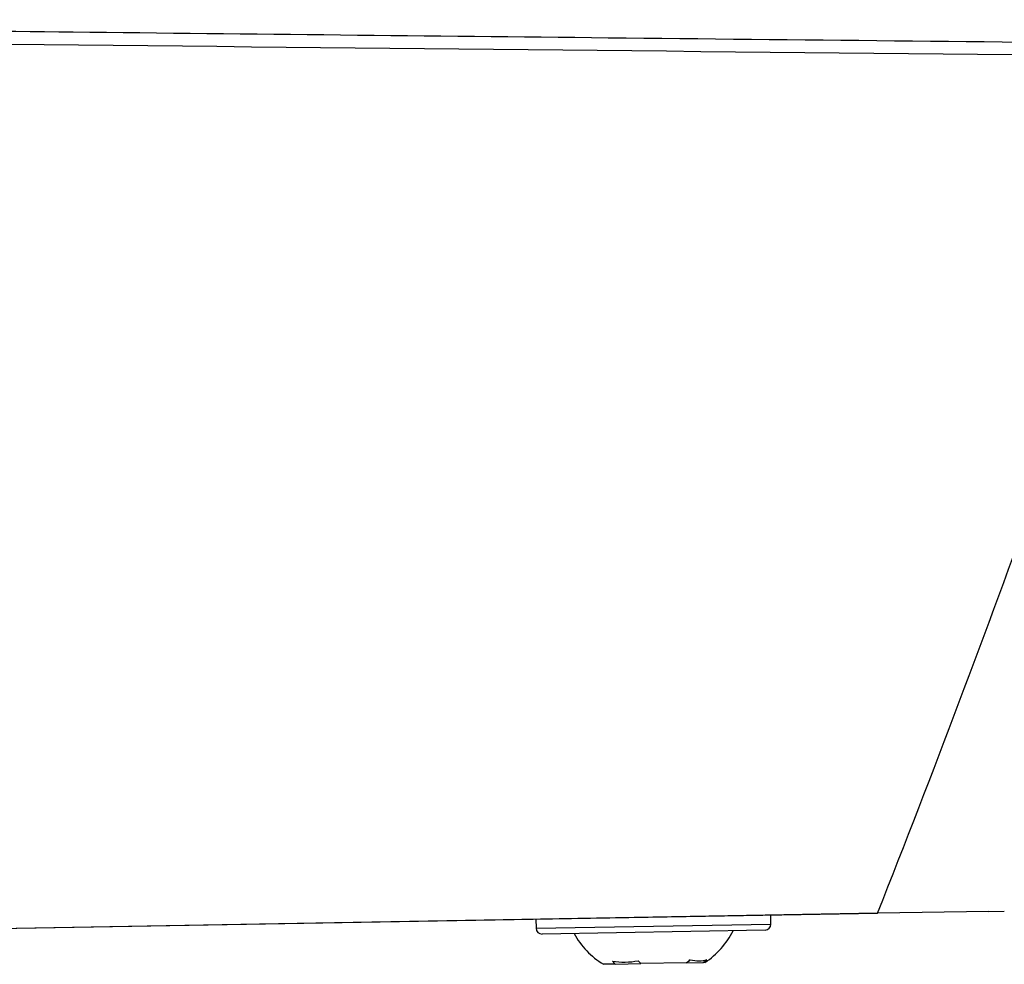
# Model space of a CAD drawing. Header units: millimetres. Extents: x -0.41 to 0.79, y -0.23 to 0.59.
# Tile 5 of 83: x -0.0485 to -0.0154, y 0.0225 to 0.0542. Entities that reach past the tile are written whole.
import ezdxf

# ---------------------------------------------------------------- set-up
doc = ezdxf.new("R2010")
doc.units = ezdxf.units.MM

msp = doc.modelspace()

# ---------------------------------------------------------------- linework, layer by layer
at = {"color": 7, "linetype": 'Continuous', "lineweight": 25}
for p, q in [((-0.0837132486, 0.0230574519), (-0.0196504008, 0.0241756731)), ((-0.0196509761, 0.0241753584), (-0.0771824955, 0.023171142)), ((-0.0159103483, 0.0242409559), (-0.0196504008, 0.0241756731)), ((-0.0159103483, 0.0242409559), (-0.0153908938, 0.024250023)), ((-0.0311395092, 0.0239748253), (-0.0311342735, 0.023674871)), ((-0.0232354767, 0.023812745), (-0.0232407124, 0.0241126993)), ((-0.0234319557, 0.023609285), (-0.0309308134, 0.0234783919)), ((-0.026074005, 0.0225105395), (-0.0276132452, 0.022483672)), ((-0.026074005, 0.0225105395), (-0.02551562, 0.0225202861)), ((-0.0254552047, 0.0225213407), (-0.02551562, 0.0225202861)), ((-0.0284785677, 0.0224685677), (-0.0288708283, 0.0224617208)), ((-0.0284785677, 0.0224685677), (-0.0280408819, 0.0224762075)), ((-0.0280408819, 0.0224762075), (-0.0276132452, 0.022483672))]:
    msp.add_line(p, q, dxfattribs=at)
at = {"color": 9, "linetype": 'Continuous', "lineweight": 25}
msp.add_line((-0.0311342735, 0.023674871), (-0.0232354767, 0.023812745), dxfattribs=at)
at = {"color": 7, "linetype": 'Continuous', "lineweight": 25}
for centre, radius, start, end in [((-0.0309343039, 0.0236783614), 0.0002, 181, 271), ((-0.0270414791, 0.02488367), 0.0028454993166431, 303.8808631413, 332.9702390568), ((-0.0234354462, 0.0238092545), 0.0002, 271, 1), ((-0.0273679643, 0.0248779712), 0.0028454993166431, 209.0297609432, 238.1191368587)]:
    msp.add_arc(centre, radius, start, end, dxfattribs=at)
msp.add_open_spline([(-0.0837132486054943, 0.0542029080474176), (-0.0765187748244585, 0.0541209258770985), (-0.069324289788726, 0.054040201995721), (-0.0621297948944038, 0.0539606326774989), (-0.0569866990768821, 0.0539037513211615), (-0.0518435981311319, 0.053847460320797), (-0.0467004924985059, 0.0537917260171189), (-0.0407033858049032, 0.0537267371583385), (-0.0347062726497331, 0.0536625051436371), (-0.0287091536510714, 0.053598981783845), (-0.0222878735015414, 0.0535309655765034), (-0.0158665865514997, 0.0534637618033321), (-0.0094452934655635, 0.053397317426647)], degree=3, knots=[0.0004913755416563, 0.0004913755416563, 0.0004913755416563, 0.0004913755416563, 0.0220792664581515, 0.0220792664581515, 0.0220792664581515, 0.0375117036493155, 0.0375117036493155, 0.0375117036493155, 0.0555066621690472, 0.0555066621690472, 0.0555066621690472, 0.0747743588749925, 0.0747743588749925, 0.0747743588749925, 0.0747743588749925], dxfattribs=at)
for points in [[(-0.0093140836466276, 0.052962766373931), (-0.034113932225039, 0.0532129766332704), (-0.0589136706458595, 0.0534740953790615), (-0.0837132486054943, 0.0537498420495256)], [(-0.0196504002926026, 0.0241756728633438), (-0.0159175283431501, 0.033618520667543), (-0.0124745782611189, 0.0431759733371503), (-0.0093279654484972, 0.0528300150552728)], [(-0.0285612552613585, 0.0225658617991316), (-0.0282899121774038, 0.0225193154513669), (-0.0279937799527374, 0.0225243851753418), (-0.0276959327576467, 0.0225809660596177)], [(-0.0285612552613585, 0.0225658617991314), (-0.0285341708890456, 0.0225317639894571), (-0.0285066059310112, 0.0224993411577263), (-0.0284785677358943, 0.0224685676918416)], [(-0.0276132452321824, 0.0224836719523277), (-0.0276412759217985, 0.0225144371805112), (-0.0276688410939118, 0.0225468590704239), (-0.0276959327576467, 0.0225809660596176)], [(-0.0259502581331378, 0.0226114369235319), (-0.0259906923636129, 0.022576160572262), (-0.0260319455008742, 0.0225425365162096), (-0.026074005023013, 0.0225105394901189)], [(-0.0259502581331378, 0.022611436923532), (-0.025744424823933, 0.0225637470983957), (-0.0255532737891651, 0.0225669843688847), (-0.025391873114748, 0.022621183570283)], [(-0.0255156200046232, 0.0225202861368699), (-0.0254735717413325, 0.0225522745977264), (-0.0254323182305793, 0.0225858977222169), (-0.0253918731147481, 0.022621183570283)]]:
    msp.add_open_spline(points, degree=3, dxfattribs=at)

doc.saveas('drawing.dxf')
